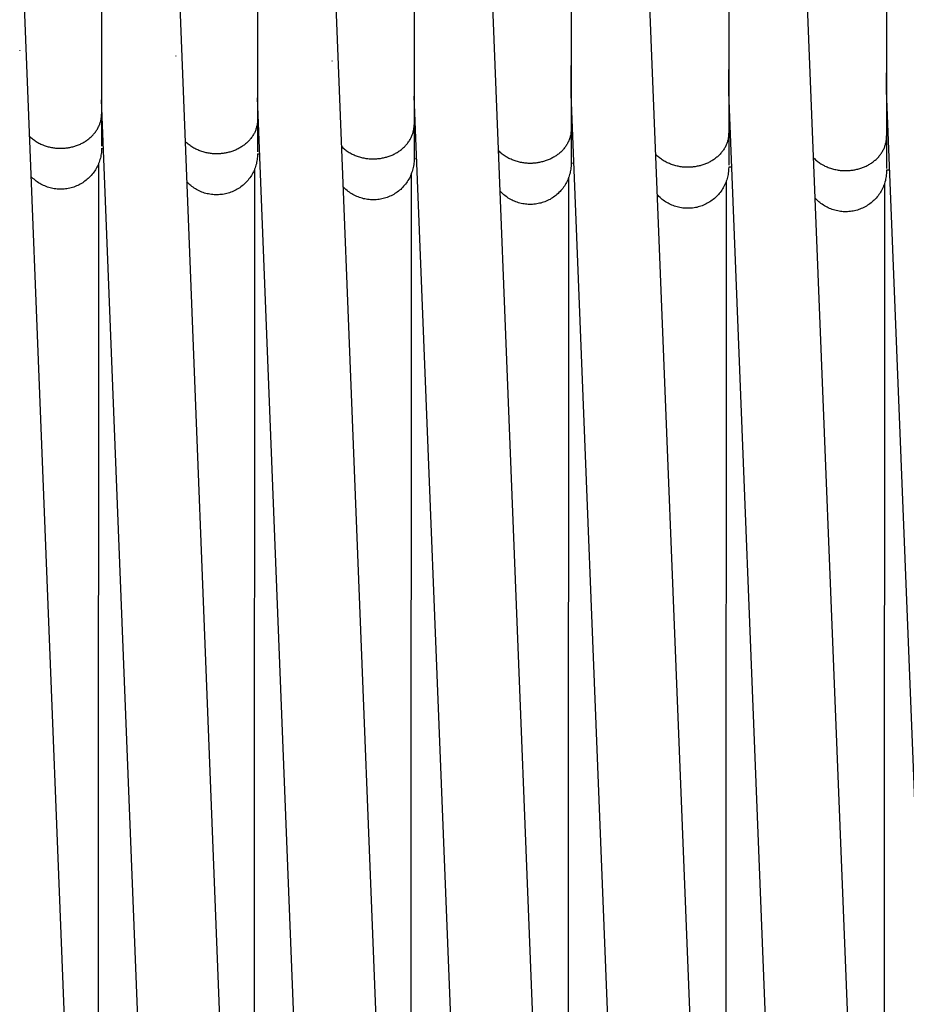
# Model space of a CAD drawing. Header units: millimetres. Extents: x 5000 to 6727, y 0 to 1679.
# Tile 16 of 106: x 5180 to 5272, y 378 to 481. Entities that reach past the tile are written whole.
import ezdxf

# ---------------------------------------------------------------- set-up
doc = ezdxf.new("R2010")
doc.units = ezdxf.units.MM
doc.layers.add('Archiv', color=18, linetype='Continuous', true_color=0x000000)
doc.layers.add('Make2D$Sichtbar$Kurven', color=18, linetype='Continuous', true_color=0x000000)

msp = doc.modelspace()

# ---------------------------------------------------------------- linework, layer by layer
at = {"layer": 'Archiv'}
for p, q in [((5188.29, 465.72), (5188.18, 85.77)), ((5220.7, 84.68), (5220.81, 464.75)), ((5237.04, 84.23), (5237.14, 464.33)), ((5253.42, 85.39), (5253.51, 463.96)), ((5269.92, 463.63), (5269.84, 83.49))]:
    msp.add_line(p, q, dxfattribs=at)
at = {"layer": 'Make2D$Sichtbar$Kurven', "color": 18, "lineweight": -3, "true_color": 0x000000}
for p, q in [((5270.18, 604.08), (5270.14, 468.54)), ((5253.79, 603.19), (5253.75, 468.9)), ((5237.44, 602.18), (5237.39, 469.31)), ((5221.12, 601.04), (5221.08, 469.77)), ((5204.86, 599.78), (5204.81, 470.3)), ((5188.65, 598.41), (5188.61, 470.88)), ((5180.12, 493.94), (5188.24, 287.18)), ((5196.32, 492.48), (5204.47, 285.8)), ((5212.58, 491.19), (5220.76, 284.56)), ((5228.9, 490.08), (5237.09, 283.47)), ((5245.25, 489.14), (5253.47, 282.52)), ((5261.65, 488.36), (5269.88, 281.71)), ((5180.11, 477.5), (5180.11, 477.53)), ((5180.11, 477.53), (5180.11, 477.48)), ((5180.11, 477.48), (5180.11, 477.5)), ((5196.31, 476.92), (5196.32, 476.94)), ((5196.32, 476.9), (5196.31, 476.92)), ((5196.32, 476.94), (5196.32, 476.9)), ((5204.82, 477.22), (5204.81, 477.22)), ((5212.58, 476.39), (5212.58, 476.41)), ((5212.58, 476.41), (5212.58, 476.37)), ((5212.58, 476.37), (5212.58, 476.39)), ((5221.08, 476.39), (5221.08, 469.84)), ((5237.39, 472.96), (5237.39, 475.92)), ((5253.75, 473.15), (5253.75, 475.51)), ((5270.14, 473.34), (5270.14, 475.16)), ((5203.77, 88), (5188.61, 472.36)), ((5188.61, 472.36), (5188.61, 470.94)), ((5220.05, 87.44), (5204.81, 472.56)), ((5204.81, 472.56), (5204.81, 470.36)), ((5236.38, 86.95), (5221.08, 472.76)), ((5252.76, 86.52), (5237.39, 472.96)), ((5269.16, 86.16), (5253.75, 473.15)), ((5285.59, 85.86), (5270.14, 473.34)), ((5188.54, 470.24), (5188.56, 470.32)), ((5188.56, 470.32), (5188.57, 470.4)), ((5188.57, 470.4), (5188.58, 470.48)), ((5188.58, 470.48), (5188.59, 470.56)), ((5188.59, 470.56), (5188.6, 470.64)), ((5188.6, 470.72), (5188.61, 470.8)), ((5188.6, 470.64), (5188.6, 470.72)), ((5188.61, 470.8), (5188.61, 470.88)), ((5188.61, 470.88), (5188.61, 469.15)), ((5188.13, 469.25), (5188.18, 469.33)), ((5188.18, 469.33), (5188.23, 469.41)), ((5188.23, 469.41), (5188.27, 469.5)), ((5188.27, 469.5), (5188.31, 469.58)), ((5188.31, 469.58), (5188.35, 469.66)), ((5188.35, 469.66), (5188.38, 469.74)), ((5188.38, 469.74), (5188.42, 469.82)), ((5188.42, 469.82), (5188.44, 469.91)), ((5188.44, 469.91), (5188.47, 469.99)), ((5188.47, 469.99), (5188.5, 470.07)), ((5188.5, 470.07), (5188.52, 470.15)), ((5188.52, 470.15), (5188.54, 470.24)), ((5204.65, 469.32), (5204.62, 469.24)), ((5204.68, 469.41), (5204.65, 469.32)), ((5204.7, 469.49), (5204.68, 469.41)), ((5204.72, 469.57), (5204.7, 469.49)), ((5204.74, 469.65), (5204.72, 469.57)), ((5204.76, 469.74), (5204.74, 469.65)), ((5204.78, 469.82), (5204.76, 469.74)), ((5204.79, 469.9), (5204.78, 469.82)), ((5204.8, 469.98), (5204.79, 469.9)), ((5204.81, 470.06), (5204.8, 469.98)), ((5204.81, 470.3), (5204.81, 470.3)), ((5204.81, 470.3), (5204.81, 470.22)), ((5204.81, 470.3), (5204.81, 468.56)), ((5204.81, 470.22), (5204.81, 470.14)), ((5204.81, 470.14), (5204.81, 470.06)), ((5221.02, 469.21), (5221.04, 469.29)), ((5221.04, 469.29), (5221.05, 469.37)), ((5221.05, 469.37), (5221.06, 469.45)), ((5221.06, 469.45), (5221.07, 469.53)), ((5221.07, 469.61), (5221.08, 469.69)), ((5221.07, 469.53), (5221.07, 469.61)), ((5221.08, 469.69), (5221.08, 469.77)), ((5221.08, 469.77), (5221.08, 468.04)), ((5237.39, 469.31), (5237.39, 469.3)), ((5237.39, 469.3), (5237.39, 467.57)), ((5237.39, 469.3), (5237.39, 469.23)), ((5181.11, 468.59), (5181.19, 468.52)), ((5181.19, 468.52), (5181.27, 468.44)), ((5181.27, 468.44), (5181.36, 468.37)), ((5181.36, 468.37), (5181.44, 468.3)), ((5181.44, 468.3), (5181.53, 468.23)), ((5187.2, 468.25), (5187.28, 468.31)), ((5187.28, 468.31), (5187.36, 468.37)), ((5187.36, 468.37), (5187.44, 468.44)), ((5187.44, 468.44), (5187.52, 468.51)), ((5187.52, 468.51), (5187.59, 468.58)), ((5187.59, 468.58), (5187.66, 468.65)), ((5187.66, 468.65), (5187.73, 468.72)), ((5187.73, 468.72), (5187.79, 468.79)), ((5187.79, 468.79), (5187.85, 468.87)), ((5187.85, 468.87), (5187.92, 468.94)), ((5187.92, 468.94), (5187.97, 469.02)), ((5187.97, 469.02), (5188.03, 469.1)), ((5188.03, 469.1), (5188.08, 469.17)), ((5188.08, 469.17), (5188.13, 469.25)), ((5188.61, 469.15), (5188.61, 467.56)), ((5204.06, 468.28), (5204, 468.21)), ((5204.12, 468.36), (5204.06, 468.28)), ((5204.18, 468.44), (5204.12, 468.36)), ((5204.24, 468.51), (5204.18, 468.44)), ((5204.29, 468.59), (5204.24, 468.51)), ((5204.34, 468.67), (5204.29, 468.59)), ((5204.39, 468.75), (5204.34, 468.67)), ((5204.43, 468.83), (5204.39, 468.75)), ((5204.48, 468.91), (5204.43, 468.83)), ((5204.52, 468.99), (5204.48, 468.91)), ((5204.55, 469.08), (5204.52, 468.99)), ((5204.59, 469.16), (5204.55, 469.08)), ((5204.62, 469.24), (5204.59, 469.16)), ((5204.81, 468.56), (5204.81, 466.97)), ((5220.65, 468.23), (5220.7, 468.31)), ((5220.7, 468.31), (5220.74, 468.39)), ((5220.74, 468.39), (5220.78, 468.47)), ((5220.78, 468.47), (5220.82, 468.55)), ((5220.82, 468.55), (5220.85, 468.63)), ((5220.85, 468.63), (5220.88, 468.72)), ((5220.88, 468.72), (5220.91, 468.8)), ((5220.91, 468.8), (5220.94, 468.88)), ((5220.94, 468.88), (5220.96, 468.96)), ((5220.96, 468.96), (5220.99, 469.05)), ((5220.99, 469.05), (5221.01, 469.13)), ((5221.01, 469.13), (5221.02, 469.21)), ((5237.23, 468.33), (5237.2, 468.25)), ((5237.25, 468.41), (5237.23, 468.33)), ((5237.28, 468.5), (5237.25, 468.41)), ((5237.3, 468.58), (5237.28, 468.5)), ((5237.32, 468.66), (5237.3, 468.58)), ((5237.34, 468.74), (5237.32, 468.66)), ((5237.35, 468.82), (5237.34, 468.74)), ((5237.36, 468.91), (5237.35, 468.82)), ((5237.37, 468.99), (5237.36, 468.91)), ((5237.38, 469.07), (5237.37, 468.99)), ((5237.39, 469.15), (5237.38, 469.07)), ((5237.39, 469.23), (5237.39, 469.15)), ((5253.69, 468.33), (5253.68, 468.25)), ((5253.71, 468.41), (5253.69, 468.33)), ((5253.72, 468.5), (5253.71, 468.41)), ((5253.73, 468.58), (5253.72, 468.5)), ((5253.74, 468.66), (5253.73, 468.58)), ((5253.75, 468.82), (5253.74, 468.74)), ((5253.74, 468.74), (5253.74, 468.66)), ((5253.75, 468.98), (5253.75, 468.9)), ((5253.75, 468.9), (5253.75, 468.89)), ((5253.75, 468.82), (5253.75, 468.89)), ((5253.75, 468.89), (5253.75, 467.16)), ((5253.75, 468.89), (5253.75, 468.82)), ((5270.13, 468.31), (5270.14, 468.38)), ((5270.13, 468.22), (5270.13, 468.31)), ((5270.14, 468.54), (5270.14, 468.63)), ((5270.14, 468.63), (5270.14, 468.46)), ((5270.14, 468.54), (5270.14, 468.54)), ((5270.14, 468.46), (5270.14, 468.54)), ((5270.14, 468.54), (5270.14, 466.81)), ((5270.14, 468.38), (5270.14, 468.46)), ((5181.53, 468.23), (5181.63, 468.17)), ((5181.63, 468.17), (5181.72, 468.1)), ((5181.72, 468.1), (5181.82, 468.04)), ((5181.82, 468.04), (5181.91, 467.98)), ((5181.91, 467.98), (5182.01, 467.93)), ((5182.01, 467.93), (5182.11, 467.87)), ((5182.11, 467.87), (5182.21, 467.82)), ((5182.21, 467.82), (5182.32, 467.77)), ((5182.32, 467.77), (5182.42, 467.72)), ((5182.42, 467.72), (5182.53, 467.68)), ((5182.53, 467.68), (5182.64, 467.64)), ((5182.64, 467.64), (5182.74, 467.6)), ((5182.74, 467.6), (5182.85, 467.57)), ((5182.85, 467.57), (5182.96, 467.53)), ((5182.96, 467.53), (5183.07, 467.5)), ((5183.07, 467.5), (5183.18, 467.48)), ((5183.18, 467.48), (5183.29, 467.45)), ((5183.29, 467.45), (5183.4, 467.43)), ((5183.4, 467.43), (5183.51, 467.41)), ((5183.51, 467.41), (5183.61, 467.39)), ((5183.61, 467.39), (5183.72, 467.38)), ((5183.72, 467.38), (5183.83, 467.36)), ((5183.83, 467.36), (5183.94, 467.35)), ((5183.94, 467.35), (5184.04, 467.35)), ((5184.04, 467.35), (5184.15, 467.34)), ((5184.15, 467.34), (5184.25, 467.34)), ((5184.25, 467.34), (5184.36, 467.34)), ((5184.36, 467.34), (5184.45, 467.34)), ((5184.45, 467.34), (5184.55, 467.34)), ((5184.55, 467.34), (5184.64, 467.34)), ((5184.64, 467.34), (5184.74, 467.35)), ((5184.74, 467.35), (5184.84, 467.36)), ((5184.84, 467.36), (5184.94, 467.37)), ((5184.94, 467.37), (5185.03, 467.38)), ((5185.03, 467.38), (5185.13, 467.39)), ((5185.13, 467.39), (5185.23, 467.41)), ((5185.23, 467.41), (5185.33, 467.43)), ((5185.33, 467.43), (5185.43, 467.45)), ((5185.43, 467.45), (5185.53, 467.47)), ((5185.53, 467.47), (5185.63, 467.5)), ((5185.63, 467.5), (5185.73, 467.52)), ((5185.73, 467.52), (5185.82, 467.55)), ((5185.82, 467.55), (5185.92, 467.58)), ((5185.92, 467.58), (5186.02, 467.62)), ((5186.02, 467.62), (5186.12, 467.65)), ((5186.12, 467.65), (5186.21, 467.69)), ((5186.21, 467.69), (5186.31, 467.73)), ((5186.31, 467.73), (5186.41, 467.77)), ((5186.41, 467.77), (5186.5, 467.82)), ((5186.5, 467.82), (5186.59, 467.86)), ((5186.59, 467.86), (5186.68, 467.91)), ((5186.68, 467.91), (5186.77, 467.96)), ((5186.77, 467.96), (5186.86, 468.02)), ((5186.86, 468.02), (5186.95, 468.07)), ((5186.95, 468.07), (5187.04, 468.13)), ((5187.04, 468.13), (5187.12, 468.19)), ((5187.12, 468.19), (5187.2, 468.25)), ((5188.61, 467.34), (5188.61, 467.19)), ((5188.81, 467.29), (5188.61, 467.29)), ((5197.36, 467.97), (5197.29, 468.05)), ((5197.45, 467.89), (5197.36, 467.97)), ((5197.53, 467.82), (5197.45, 467.89)), ((5197.62, 467.75), (5197.53, 467.82)), ((5197.71, 467.68), (5197.62, 467.75)), ((5197.8, 467.61), (5197.71, 467.68)), ((5197.89, 467.54), (5197.8, 467.61)), ((5197.99, 467.48), (5197.89, 467.54)), ((5198.09, 467.42), (5197.99, 467.48)), ((5198.19, 467.36), (5198.09, 467.42)), ((5198.29, 467.31), (5198.19, 467.36)), ((5198.39, 467.25), (5198.29, 467.31)), ((5198.5, 467.2), (5198.39, 467.25)), ((5202.7, 467.24), (5202.61, 467.19)), ((5202.8, 467.28), (5202.7, 467.24)), ((5202.89, 467.33), (5202.8, 467.28)), ((5202.98, 467.38), (5202.89, 467.33)), ((5203.07, 467.44), (5202.98, 467.38)), ((5203.16, 467.49), (5203.07, 467.44)), ((5203.24, 467.55), (5203.16, 467.49)), ((5203.33, 467.61), (5203.24, 467.55)), ((5203.41, 467.67), (5203.33, 467.61)), ((5203.49, 467.73), (5203.41, 467.67)), ((5203.57, 467.79), (5203.49, 467.73)), ((5203.65, 467.86), (5203.57, 467.79)), ((5203.72, 467.93), (5203.65, 467.86)), ((5203.79, 468), (5203.72, 467.93)), ((5203.86, 468.07), (5203.79, 468)), ((5203.93, 468.14), (5203.86, 468.07)), ((5204, 468.21), (5203.93, 468.14)), ((5213.52, 467.55), (5213.6, 467.47)), ((5213.6, 467.47), (5213.68, 467.39)), ((5213.68, 467.39), (5213.77, 467.32)), ((5213.77, 467.32), (5213.85, 467.25)), ((5213.85, 467.25), (5213.94, 467.17)), ((5219.75, 467.21), (5219.83, 467.27)), ((5219.83, 467.27), (5219.91, 467.34)), ((5219.91, 467.34), (5219.98, 467.4)), ((5219.98, 467.4), (5220.06, 467.47)), ((5220.06, 467.47), (5220.13, 467.54)), ((5220.13, 467.54), (5220.19, 467.61)), ((5220.19, 467.61), (5220.26, 467.69)), ((5220.26, 467.69), (5220.32, 467.76)), ((5220.32, 467.76), (5220.38, 467.84)), ((5220.38, 467.84), (5220.44, 467.91)), ((5220.44, 467.91), (5220.5, 467.99)), ((5220.5, 467.99), (5220.55, 468.07)), ((5220.55, 468.07), (5220.6, 468.15)), ((5220.6, 468.15), (5220.65, 468.23)), ((5221.08, 468.04), (5221.08, 466.45)), ((5236.64, 467.29), (5236.57, 467.22)), ((5236.7, 467.37), (5236.64, 467.29)), ((5236.75, 467.45), (5236.7, 467.37)), ((5236.81, 467.52), (5236.75, 467.45)), ((5236.86, 467.6), (5236.81, 467.52)), ((5236.91, 467.68), (5236.86, 467.6)), ((5236.96, 467.76), (5236.91, 467.68)), ((5237.01, 467.84), (5236.96, 467.76)), ((5237.05, 467.92), (5237.01, 467.84)), ((5237.09, 468), (5237.05, 467.92)), ((5237.13, 468.08), (5237.09, 468)), ((5237.16, 468.17), (5237.13, 468.08)), ((5237.2, 468.25), (5237.16, 468.17)), ((5237.39, 467.57), (5237.39, 465.98)), ((5253.27, 467.27), (5253.22, 467.19)), ((5253.32, 467.35), (5253.27, 467.27)), ((5253.37, 467.43), (5253.32, 467.35)), ((5253.41, 467.51), (5253.37, 467.43)), ((5253.45, 467.59), (5253.41, 467.51)), ((5253.49, 467.68), (5253.45, 467.59)), ((5253.52, 467.76), (5253.49, 467.68)), ((5253.55, 467.84), (5253.52, 467.76)), ((5253.58, 467.92), (5253.55, 467.84)), ((5253.61, 468), (5253.58, 467.92)), ((5253.63, 468.09), (5253.61, 468)), ((5253.66, 468.17), (5253.63, 468.09)), ((5253.68, 468.25), (5253.66, 468.17)), ((5269.8, 467.16), (5269.85, 467.24)), ((5269.85, 467.24), (5269.88, 467.32)), ((5269.88, 467.32), (5269.92, 467.41)), ((5269.92, 467.41), (5269.95, 467.49)), ((5269.95, 467.49), (5269.98, 467.57)), ((5269.98, 467.57), (5270.01, 467.65)), ((5270.01, 467.65), (5270.03, 467.74)), ((5270.03, 467.74), (5270.05, 467.82)), ((5270.05, 467.82), (5270.07, 467.9)), ((5270.07, 467.9), (5270.09, 467.98)), ((5270.09, 467.98), (5270.1, 468.06)), ((5270.1, 468.06), (5270.12, 468.14)), ((5270.12, 468.14), (5270.13, 468.22)), ((5188.49, 466.32), (5188.45, 466.18)), ((5188.52, 466.46), (5188.49, 466.32)), ((5188.55, 466.61), (5188.52, 466.46)), ((5188.57, 466.75), (5188.55, 466.61)), ((5188.59, 466.9), (5188.57, 466.75)), ((5188.6, 467.04), (5188.59, 466.9)), ((5188.61, 467.19), (5188.6, 467.04)), ((5198.6, 467.16), (5198.5, 467.2)), ((5198.71, 467.11), (5198.6, 467.16)), ((5198.82, 467.07), (5198.71, 467.11)), ((5198.93, 467.03), (5198.82, 467.07)), ((5199.04, 466.99), (5198.93, 467.03)), ((5199.15, 466.96), (5199.04, 466.99)), ((5199.26, 466.93), (5199.15, 466.96)), ((5199.37, 466.9), (5199.26, 466.93)), ((5199.48, 466.87), (5199.37, 466.9)), ((5199.59, 466.85), (5199.48, 466.87)), ((5199.7, 466.83), (5199.59, 466.85)), ((5199.81, 466.81), (5199.7, 466.83)), ((5199.92, 466.8), (5199.81, 466.81)), ((5200.03, 466.78), (5199.92, 466.8)), ((5200.14, 466.77), (5200.03, 466.78)), ((5200.25, 466.77), (5200.14, 466.77)), ((5200.35, 466.76), (5200.25, 466.77)), ((5200.46, 466.76), (5200.35, 466.76)), ((5200.56, 466.76), (5200.46, 466.76)), ((5200.66, 466.76), (5200.56, 466.76)), ((5200.75, 466.76), (5200.66, 466.76)), ((5200.85, 466.76), (5200.75, 466.76)), ((5200.95, 466.77), (5200.85, 466.76)), ((5201.04, 466.78), (5200.95, 466.77)), ((5201.14, 466.79), (5201.04, 466.78)), ((5201.24, 466.8), (5201.14, 466.79)), ((5201.34, 466.82), (5201.24, 466.8)), ((5201.44, 466.83), (5201.34, 466.82)), ((5201.54, 466.85), (5201.44, 466.83)), ((5201.63, 466.87), (5201.54, 466.85)), ((5201.73, 466.89), (5201.63, 466.87)), ((5201.83, 466.92), (5201.73, 466.89)), ((5201.93, 466.94), (5201.83, 466.92)), ((5202.03, 466.97), (5201.93, 466.94)), ((5202.13, 467), (5202.03, 466.97)), ((5202.23, 467.04), (5202.13, 467)), ((5202.32, 467.07), (5202.23, 467.04)), ((5202.42, 467.11), (5202.32, 467.07)), ((5202.52, 467.15), (5202.42, 467.11)), ((5202.61, 467.19), (5202.52, 467.15)), ((5204.79, 466.31), (5204.77, 466.16)), ((5204.8, 466.46), (5204.79, 466.31)), ((5204.81, 466.6), (5204.8, 466.46)), ((5204.81, 466.75), (5204.81, 466.6)), ((5205.05, 466.72), (5204.81, 466.73)), ((5213.94, 467.17), (5214.03, 467.1)), ((5214.03, 467.1), (5214.13, 467.04)), ((5214.13, 467.04), (5214.23, 466.97)), ((5214.23, 466.97), (5214.33, 466.91)), ((5214.33, 466.91), (5214.43, 466.85)), ((5214.43, 466.85), (5214.53, 466.8)), ((5214.53, 466.8), (5214.63, 466.74)), ((5214.63, 466.74), (5214.74, 466.69)), ((5214.74, 466.69), (5214.84, 466.64)), ((5214.84, 466.64), (5214.95, 466.6)), ((5214.95, 466.6), (5215.06, 466.55)), ((5215.06, 466.55), (5215.17, 466.51)), ((5215.17, 466.51), (5215.28, 466.48)), ((5215.28, 466.48), (5215.39, 466.44)), ((5215.39, 466.44), (5215.5, 466.41)), ((5215.5, 466.41), (5215.62, 466.38)), ((5215.62, 466.38), (5215.73, 466.35)), ((5215.73, 466.35), (5215.84, 466.33)), ((5215.84, 466.33), (5215.95, 466.31)), ((5215.95, 466.31), (5216.06, 466.29)), ((5216.06, 466.29), (5216.17, 466.28)), ((5216.17, 466.28), (5216.28, 466.26)), ((5216.28, 466.26), (5216.39, 466.25)), ((5216.39, 466.25), (5216.5, 466.24)), ((5216.5, 466.24), (5216.61, 466.24)), ((5216.61, 466.24), (5216.72, 466.24)), ((5216.72, 466.24), (5216.83, 466.23)), ((5216.83, 466.23), (5216.92, 466.24)), ((5216.92, 466.24), (5217.02, 466.24)), ((5217.02, 466.24), (5217.11, 466.24)), ((5217.11, 466.24), (5217.21, 466.25)), ((5217.21, 466.25), (5217.31, 466.26)), ((5217.31, 466.26), (5217.4, 466.27)), ((5217.4, 466.27), (5217.5, 466.28)), ((5217.5, 466.28), (5217.6, 466.29)), ((5217.6, 466.29), (5217.7, 466.31)), ((5217.7, 466.31), (5217.8, 466.33)), ((5217.8, 466.33), (5217.9, 466.35)), ((5217.9, 466.35), (5218, 466.37)), ((5218, 466.37), (5218.09, 466.4)), ((5218.09, 466.4), (5218.19, 466.42)), ((5218.19, 466.42), (5218.29, 466.45)), ((5218.29, 466.45), (5218.39, 466.48)), ((5218.39, 466.48), (5218.49, 466.52)), ((5218.49, 466.52), (5218.59, 466.55)), ((5218.59, 466.55), (5218.68, 466.59)), ((5218.68, 466.59), (5218.78, 466.63)), ((5218.78, 466.63), (5218.87, 466.67)), ((5218.87, 466.67), (5218.97, 466.72)), ((5218.97, 466.72), (5219.06, 466.76)), ((5219.06, 466.76), (5219.15, 466.81)), ((5219.15, 466.81), (5219.24, 466.86)), ((5219.24, 466.86), (5219.33, 466.91)), ((5219.33, 466.91), (5219.42, 466.97)), ((5219.42, 466.97), (5219.5, 467.03)), ((5219.5, 467.03), (5219.59, 467.08)), ((5219.59, 467.08), (5219.67, 467.14)), ((5219.67, 467.14), (5219.75, 467.21)), ((5221.08, 466.23), (5221.07, 466.08)), ((5221.08, 466.45), (5221.08, 466.23)), ((5221.34, 466.22), (5221.08, 466.23)), ((5229.89, 467.03), (5229.81, 467.11)), ((5229.97, 466.95), (5229.89, 467.03)), ((5230.05, 466.87), (5229.97, 466.95)), ((5230.14, 466.8), (5230.05, 466.87)), ((5230.23, 466.73), (5230.14, 466.8)), ((5230.32, 466.66), (5230.23, 466.73)), ((5230.42, 466.59), (5230.32, 466.66)), ((5230.52, 466.52), (5230.42, 466.59)), ((5230.62, 466.46), (5230.52, 466.52)), ((5230.72, 466.4), (5230.62, 466.46)), ((5230.82, 466.34), (5230.72, 466.4)), ((5230.92, 466.29), (5230.82, 466.34)), ((5231.03, 466.24), (5230.92, 466.29)), ((5231.14, 466.19), (5231.03, 466.24)), ((5235.28, 466.25), (5235.19, 466.21)), ((5235.37, 466.3), (5235.28, 466.25)), ((5235.46, 466.35), (5235.37, 466.3)), ((5235.55, 466.4), (5235.46, 466.35)), ((5235.64, 466.45), (5235.55, 466.4)), ((5235.73, 466.5), (5235.64, 466.45)), ((5235.82, 466.56), (5235.73, 466.5)), ((5235.9, 466.62), (5235.82, 466.56)), ((5235.98, 466.68), (5235.9, 466.62)), ((5236.07, 466.74), (5235.98, 466.68)), ((5236.14, 466.8), (5236.07, 466.74)), ((5236.22, 466.87), (5236.14, 466.8)), ((5236.3, 466.94), (5236.22, 466.87)), ((5236.37, 467.01), (5236.3, 466.94)), ((5236.44, 467.08), (5236.37, 467.01)), ((5236.51, 467.15), (5236.44, 467.08)), ((5236.57, 467.22), (5236.51, 467.15)), ((5246.22, 466.64), (5246.14, 466.72)), ((5246.3, 466.56), (5246.22, 466.64)), ((5246.39, 466.49), (5246.3, 466.56)), ((5246.48, 466.41), (5246.39, 466.49)), ((5246.57, 466.34), (5246.48, 466.41)), ((5246.66, 466.26), (5246.57, 466.34)), ((5246.76, 466.2), (5246.66, 466.26)), ((5252.34, 466.27), (5252.26, 466.21)), ((5252.42, 466.33), (5252.34, 466.27)), ((5252.5, 466.4), (5252.42, 466.33)), ((5252.58, 466.46), (5252.5, 466.4)), ((5252.65, 466.53), (5252.58, 466.46)), ((5252.73, 466.6), (5252.65, 466.53)), ((5252.8, 466.67), (5252.73, 466.6)), ((5252.86, 466.74), (5252.8, 466.67)), ((5252.93, 466.81), (5252.86, 466.74)), ((5252.99, 466.89), (5252.93, 466.81)), ((5253.05, 466.96), (5252.99, 466.89)), ((5253.11, 467.04), (5253.05, 466.96)), ((5253.17, 467.11), (5253.11, 467.04)), ((5253.22, 467.19), (5253.17, 467.11)), ((5253.75, 467.16), (5253.75, 465.57)), ((5262.52, 466.39), (5262.6, 466.31)), ((5262.6, 466.31), (5262.68, 466.23)), ((5262.68, 466.23), (5262.77, 466.15)), ((5269.05, 466.18), (5269.12, 466.25)), ((5269.12, 466.25), (5269.19, 466.32)), ((5269.19, 466.32), (5269.26, 466.39)), ((5269.26, 466.39), (5269.33, 466.46)), ((5269.33, 466.46), (5269.39, 466.54)), ((5269.39, 466.54), (5269.45, 466.61)), ((5269.45, 466.61), (5269.51, 466.69)), ((5269.51, 466.69), (5269.56, 466.76)), ((5269.56, 466.76), (5269.62, 466.84)), ((5269.62, 466.84), (5269.67, 466.92)), ((5269.67, 466.92), (5269.72, 467)), ((5269.72, 467), (5269.76, 467.08)), ((5269.76, 467.08), (5269.8, 467.16)), ((5270.14, 466.81), (5270.14, 465.22)), ((5188.05, 465.23), (5187.98, 465.11)), ((5188.12, 465.36), (5188.05, 465.23)), ((5188.19, 465.49), (5188.12, 465.36)), ((5188.25, 465.63), (5188.19, 465.49)), ((5188.31, 465.76), (5188.25, 465.63)), ((5188.36, 465.9), (5188.31, 465.76)), ((5188.41, 466.04), (5188.36, 465.9)), ((5188.45, 466.18), (5188.41, 466.04)), ((5204.41, 86.98), (5204.52, 465.21)), ((5204.56, 465.31), (5204.51, 465.17)), ((5204.61, 465.45), (5204.56, 465.31)), ((5204.65, 465.59), (5204.61, 465.45)), ((5204.69, 465.73), (5204.65, 465.59)), ((5204.72, 465.87), (5204.69, 465.73)), ((5204.75, 466.02), (5204.72, 465.87)), ((5204.77, 466.16), (5204.75, 466.02)), ((5220.95, 465.2), (5220.91, 465.06)), ((5220.98, 465.34), (5220.95, 465.2)), ((5221.01, 465.49), (5220.98, 465.34)), ((5221.04, 465.64), (5221.01, 465.49)), ((5221.05, 465.78), (5221.04, 465.64)), ((5221.07, 465.93), (5221.05, 465.78)), ((5221.07, 466.08), (5221.07, 465.93)), ((5231.25, 466.14), (5231.14, 466.19)), ((5231.36, 466.1), (5231.25, 466.14)), ((5231.47, 466.06), (5231.36, 466.1)), ((5231.58, 466.02), (5231.47, 466.06)), ((5231.69, 465.98), (5231.58, 466.02)), ((5231.8, 465.95), (5231.69, 465.98)), ((5231.92, 465.92), (5231.8, 465.95)), ((5232.03, 465.89), (5231.92, 465.92)), ((5232.14, 465.87), (5232.03, 465.89)), ((5232.26, 465.85), (5232.14, 465.87)), ((5232.37, 465.83), (5232.26, 465.85)), ((5232.48, 465.81), (5232.37, 465.83)), ((5232.59, 465.8), (5232.48, 465.81)), ((5232.7, 465.79), (5232.59, 465.8)), ((5232.81, 465.78), (5232.7, 465.79)), ((5232.92, 465.77), (5232.81, 465.78)), ((5233.03, 465.77), (5232.92, 465.77)), ((5233.14, 465.77), (5233.03, 465.77)), ((5233.23, 465.77), (5233.14, 465.77)), ((5233.33, 465.77), (5233.23, 465.77)), ((5233.42, 465.78), (5233.33, 465.77)), ((5233.52, 465.78), (5233.42, 465.78)), ((5233.62, 465.79), (5233.52, 465.78)), ((5233.72, 465.8), (5233.62, 465.79)), ((5233.81, 465.81), (5233.72, 465.8)), ((5233.91, 465.83), (5233.81, 465.81)), ((5234.01, 465.85), (5233.91, 465.83)), ((5234.11, 465.86), (5234.01, 465.85)), ((5234.21, 465.88), (5234.11, 465.86)), ((5234.31, 465.91), (5234.21, 465.88)), ((5234.41, 465.93), (5234.31, 465.91)), ((5234.51, 465.96), (5234.41, 465.93)), ((5234.61, 465.99), (5234.51, 465.96)), ((5234.7, 466.02), (5234.61, 465.99)), ((5234.8, 466.05), (5234.7, 466.02)), ((5234.9, 466.09), (5234.8, 466.05)), ((5235, 466.12), (5234.9, 466.09)), ((5235.09, 466.16), (5235, 466.12)), ((5235.19, 466.21), (5235.09, 466.16)), ((5237.37, 465.32), (5237.35, 465.17)), ((5237.38, 465.47), (5237.37, 465.32)), ((5237.39, 465.61), (5237.38, 465.47)), ((5237.39, 465.98), (5237.39, 465.76)), ((5237.68, 465.77), (5237.39, 465.78)), ((5237.39, 465.76), (5237.39, 465.61)), ((5246.85, 466.13), (5246.76, 466.2)), ((5246.95, 466.07), (5246.85, 466.13)), ((5247.06, 466), (5246.95, 466.07)), ((5247.16, 465.95), (5247.06, 466)), ((5247.26, 465.89), (5247.16, 465.95)), ((5247.37, 465.84), (5247.26, 465.89)), ((5247.48, 465.79), (5247.37, 465.84)), ((5247.59, 465.74), (5247.48, 465.79)), ((5247.7, 465.69), (5247.59, 465.74)), ((5247.81, 465.65), (5247.7, 465.69)), ((5247.92, 465.61), (5247.81, 465.65)), ((5248.04, 465.58), (5247.92, 465.61)), ((5248.15, 465.55), (5248.04, 465.58)), ((5248.26, 465.52), (5248.15, 465.55)), ((5248.38, 465.49), (5248.26, 465.52)), ((5248.49, 465.46), (5248.38, 465.49)), ((5248.61, 465.44), (5248.49, 465.46)), ((5248.72, 465.42), (5248.61, 465.44)), ((5248.83, 465.41), (5248.72, 465.42)), ((5248.95, 465.39), (5248.83, 465.41)), ((5249.06, 465.38), (5248.95, 465.39)), ((5249.17, 465.37), (5249.06, 465.38)), ((5249.28, 465.37), (5249.17, 465.37)), ((5249.39, 465.36), (5249.28, 465.37)), ((5249.5, 465.36), (5249.39, 465.36)), ((5249.59, 465.36), (5249.5, 465.36)), ((5249.69, 465.37), (5249.59, 465.36)), ((5249.78, 465.37), (5249.69, 465.37)), ((5249.88, 465.38), (5249.78, 465.37)), ((5249.98, 465.39), (5249.88, 465.38)), ((5250.07, 465.4), (5249.98, 465.39)), ((5250.17, 465.41), (5250.07, 465.4)), ((5250.27, 465.42), (5250.17, 465.41)), ((5250.37, 465.44), (5250.27, 465.42)), ((5250.47, 465.46), (5250.37, 465.44)), ((5250.57, 465.48), (5250.47, 465.46)), ((5250.67, 465.5), (5250.57, 465.48)), ((5250.77, 465.52), (5250.67, 465.5)), ((5250.86, 465.55), (5250.77, 465.52)), ((5250.96, 465.58), (5250.86, 465.55)), ((5251.06, 465.61), (5250.96, 465.58)), ((5251.16, 465.64), (5251.06, 465.61)), ((5251.26, 465.68), (5251.16, 465.64)), ((5251.35, 465.72), (5251.26, 465.68)), ((5251.45, 465.76), (5251.35, 465.72)), ((5251.54, 465.8), (5251.45, 465.76)), ((5251.64, 465.84), (5251.54, 465.8)), ((5251.73, 465.89), (5251.64, 465.84)), ((5251.82, 465.94), (5251.73, 465.89)), ((5251.91, 465.99), (5251.82, 465.94)), ((5252, 466.04), (5251.91, 465.99)), ((5252.09, 466.1), (5252, 466.04)), ((5252.18, 466.15), (5252.09, 466.1)), ((5252.26, 466.21), (5252.18, 466.15)), ((5253.75, 465.35), (5253.74, 465.2)), ((5253.74, 465.2), (5253.74, 465.06)), ((5254.06, 465.38), (5253.75, 465.39)), ((5253.75, 465.39), (5253.75, 465.35)), ((5262.77, 466.15), (5262.86, 466.07)), ((5262.86, 466.07), (5262.95, 466)), ((5262.95, 466), (5263.04, 465.93)), ((5263.04, 465.93), (5263.14, 465.86)), ((5263.14, 465.86), (5263.23, 465.79)), ((5263.23, 465.79), (5263.33, 465.73)), ((5263.33, 465.73), (5263.44, 465.66)), ((5263.44, 465.66), (5263.54, 465.6)), ((5263.54, 465.6), (5263.65, 465.55)), ((5263.65, 465.55), (5263.75, 465.49)), ((5263.75, 465.49), (5263.86, 465.44)), ((5263.86, 465.44), (5263.97, 465.4)), ((5263.97, 465.4), (5264.08, 465.35)), ((5264.08, 465.35), (5264.2, 465.31)), ((5264.2, 465.31), (5264.31, 465.27)), ((5264.31, 465.27), (5264.42, 465.23)), ((5264.42, 465.23), (5264.54, 465.2)), ((5264.54, 465.2), (5264.65, 465.17)), ((5267.16, 465.17), (5267.26, 465.2)), ((5267.26, 465.2), (5267.36, 465.23)), ((5267.36, 465.23), (5267.46, 465.26)), ((5267.46, 465.26), (5267.56, 465.3)), ((5267.56, 465.3), (5267.65, 465.33)), ((5267.65, 465.33), (5267.75, 465.37)), ((5267.75, 465.37), (5267.85, 465.41)), ((5267.85, 465.41), (5267.94, 465.45)), ((5267.94, 465.45), (5268.03, 465.49)), ((5268.03, 465.49), (5268.13, 465.54)), ((5268.13, 465.54), (5268.22, 465.59)), ((5268.22, 465.59), (5268.31, 465.64)), ((5268.31, 465.64), (5268.4, 465.69)), ((5268.4, 465.69), (5268.49, 465.75)), ((5268.49, 465.75), (5268.57, 465.8)), ((5268.57, 465.8), (5268.66, 465.86)), ((5268.66, 465.86), (5268.74, 465.92)), ((5268.74, 465.92), (5268.82, 465.98)), ((5268.82, 465.98), (5268.9, 466.05)), ((5268.9, 466.05), (5268.97, 466.11)), ((5268.97, 466.11), (5269.05, 466.18)), ((5181.38, 464.31), (5181.28, 464.41)), ((5181.49, 464.2), (5181.38, 464.31)), ((5181.6, 464.11), (5181.49, 464.2)), ((5187.23, 464.2), (5187.12, 464.11)), ((5187.34, 464.3), (5187.23, 464.2)), ((5187.44, 464.41), (5187.34, 464.3)), ((5187.54, 464.52), (5187.44, 464.41)), ((5187.64, 464.63), (5187.54, 464.52)), ((5187.73, 464.74), (5187.64, 464.63)), ((5187.81, 464.86), (5187.73, 464.74)), ((5187.9, 464.98), (5187.81, 464.86)), ((5187.98, 465.11), (5187.9, 464.98)), ((5204.01, 464.27), (5203.92, 464.15)), ((5204.1, 464.39), (5204.01, 464.27)), ((5204.18, 464.51), (5204.1, 464.39)), ((5204.25, 464.64), (5204.18, 464.51)), ((5204.32, 464.77), (5204.25, 464.64)), ((5204.39, 464.9), (5204.32, 464.77)), ((5204.45, 465.03), (5204.39, 464.9)), ((5204.51, 465.17), (5204.45, 465.03)), ((5220.58, 464.24), (5220.51, 464.11)), ((5220.65, 464.37), (5220.58, 464.24)), ((5220.71, 464.5), (5220.65, 464.37)), ((5220.77, 464.64), (5220.71, 464.5)), ((5220.82, 464.78), (5220.77, 464.64)), ((5220.87, 464.92), (5220.82, 464.78)), ((5220.91, 465.06), (5220.87, 464.92)), ((5237.09, 464.19), (5237.03, 464.05)), ((5237.14, 464.32), (5237.09, 464.19)), ((5237.19, 464.46), (5237.14, 464.32)), ((5237.23, 464.6), (5237.19, 464.46)), ((5237.27, 464.74), (5237.23, 464.6)), ((5237.3, 464.89), (5237.27, 464.74)), ((5237.33, 465.03), (5237.3, 464.89)), ((5237.35, 465.17), (5237.33, 465.03)), ((5253.59, 464.19), (5253.54, 464.05)), ((5253.62, 464.33), (5253.59, 464.19)), ((5253.66, 464.47), (5253.62, 464.33)), ((5253.68, 464.62), (5253.66, 464.47)), ((5253.71, 464.76), (5253.68, 464.62)), ((5253.72, 464.91), (5253.71, 464.76)), ((5253.74, 465.06), (5253.72, 464.91)), ((5264.65, 465.17), (5264.77, 465.14)), ((5264.77, 465.14), (5264.88, 465.12)), ((5264.88, 465.12), (5265, 465.09)), ((5265, 465.09), (5265.11, 465.07)), ((5265.11, 465.07), (5265.22, 465.06)), ((5265.22, 465.06), (5265.34, 465.04)), ((5265.34, 465.04), (5265.45, 465.03)), ((5265.45, 465.03), (5265.56, 465.03)), ((5265.56, 465.03), (5265.67, 465.02)), ((5265.67, 465.02), (5265.78, 465.02)), ((5265.78, 465.02), (5265.89, 465.01)), ((5265.89, 465.01), (5265.99, 465.02)), ((5265.99, 465.02), (5266.08, 465.02)), ((5266.08, 465.02), (5266.18, 465.02)), ((5266.18, 465.02), (5266.28, 465.03)), ((5266.28, 465.03), (5266.37, 465.04)), ((5266.37, 465.04), (5266.47, 465.05)), ((5266.47, 465.05), (5266.57, 465.06)), ((5266.57, 465.06), (5266.67, 465.07)), ((5266.67, 465.07), (5266.77, 465.09)), ((5266.77, 465.09), (5266.86, 465.11)), ((5266.86, 465.11), (5266.96, 465.13)), ((5266.96, 465.13), (5267.06, 465.15)), ((5267.06, 465.15), (5267.16, 465.17)), ((5270.08, 464.26), (5270.05, 464.12)), ((5270.1, 464.41), (5270.08, 464.26)), ((5270.12, 464.56), (5270.1, 464.41)), ((5270.13, 464.7), (5270.12, 464.56)), ((5270.14, 464.85), (5270.13, 464.7)), ((5270.47, 465.05), (5270.14, 465.05)), ((5270.14, 465.05), (5270.14, 465)), ((5270.14, 465), (5270.14, 464.85)), ((5181.71, 464.01), (5181.6, 464.11)), ((5181.82, 463.92), (5181.71, 464.01)), ((5181.94, 463.84), (5181.82, 463.92)), ((5182.07, 463.76), (5181.94, 463.84)), ((5182.19, 463.68), (5182.07, 463.76)), ((5182.32, 463.61), (5182.19, 463.68)), ((5182.45, 463.54), (5182.32, 463.61)), ((5182.58, 463.48), (5182.45, 463.54)), ((5182.71, 463.42), (5182.58, 463.48)), ((5182.85, 463.36), (5182.71, 463.42)), ((5182.99, 463.31), (5182.85, 463.36)), ((5183.13, 463.27), (5182.99, 463.31)), ((5183.27, 463.23), (5183.13, 463.27)), ((5183.41, 463.19), (5183.27, 463.23)), ((5183.56, 463.16), (5183.41, 463.19)), ((5183.7, 463.14), (5183.56, 463.16)), ((5185.16, 463.16), (5185.02, 463.14)), ((5185.3, 463.19), (5185.16, 463.16)), ((5185.45, 463.23), (5185.3, 463.19)), ((5185.59, 463.27), (5185.45, 463.23)), ((5185.73, 463.31), (5185.59, 463.27)), ((5185.87, 463.36), (5185.73, 463.31)), ((5186, 463.42), (5185.87, 463.36)), ((5186.14, 463.48), (5186, 463.42)), ((5186.27, 463.54), (5186.14, 463.48)), ((5186.4, 463.61), (5186.27, 463.54)), ((5186.53, 463.68), (5186.4, 463.61)), ((5186.65, 463.76), (5186.53, 463.68)), ((5186.77, 463.84), (5186.65, 463.76)), ((5186.89, 463.92), (5186.77, 463.84)), ((5187.01, 464.01), (5186.89, 463.92)), ((5187.12, 464.11), (5187.01, 464.01)), ((5197.55, 463.75), (5197.45, 463.86)), ((5197.66, 463.65), (5197.55, 463.75)), ((5197.77, 463.55), (5197.66, 463.65)), ((5197.88, 463.46), (5197.77, 463.55)), ((5198, 463.37), (5197.88, 463.46)), ((5198.12, 463.28), (5198, 463.37)), ((5198.24, 463.2), (5198.12, 463.28)), ((5198.36, 463.12), (5198.24, 463.2)), ((5202.84, 463.16), (5202.71, 463.09)), ((5202.96, 463.24), (5202.84, 463.16)), ((5203.08, 463.33), (5202.96, 463.24)), ((5203.2, 463.42), (5203.08, 463.33)), ((5203.31, 463.51), (5203.2, 463.42)), ((5203.43, 463.61), (5203.31, 463.51)), ((5203.53, 463.71), (5203.43, 463.61)), ((5203.64, 463.82), (5203.53, 463.71)), ((5203.74, 463.92), (5203.64, 463.82)), ((5203.83, 464.04), (5203.74, 463.92)), ((5203.92, 464.15), (5203.83, 464.04)), ((5213.79, 463.26), (5213.68, 463.36)), ((5213.89, 463.15), (5213.79, 463.26)), ((5214, 463.05), (5213.89, 463.15)), ((5219.78, 463.17), (5219.68, 463.07)), ((5219.89, 463.28), (5219.78, 463.17)), ((5219.99, 463.39), (5219.89, 463.28)), ((5220.09, 463.5), (5219.99, 463.39)), ((5220.18, 463.62), (5220.09, 463.5)), ((5220.27, 463.73), (5220.18, 463.62)), ((5220.35, 463.85), (5220.27, 463.73)), ((5220.43, 463.98), (5220.35, 463.85)), ((5220.51, 464.11), (5220.43, 463.98)), ((5236.51, 463.17), (5236.42, 463.06)), ((5236.6, 463.29), (5236.51, 463.17)), ((5236.68, 463.41), (5236.6, 463.29)), ((5236.76, 463.53), (5236.68, 463.41)), ((5236.83, 463.66), (5236.76, 463.53)), ((5236.9, 463.79), (5236.83, 463.66)), ((5236.97, 463.92), (5236.9, 463.79)), ((5237.03, 464.05), (5236.97, 463.92)), ((5253.19, 463.24), (5253.11, 463.12)), ((5253.26, 463.37), (5253.19, 463.24)), ((5253.33, 463.5), (5253.26, 463.37)), ((5253.39, 463.64), (5253.33, 463.5)), ((5253.44, 463.77), (5253.39, 463.64)), ((5253.5, 463.91), (5253.44, 463.77)), ((5253.54, 464.05), (5253.5, 463.91)), ((5269.72, 463.15), (5269.65, 463.02)), ((5269.78, 463.28), (5269.72, 463.15)), ((5269.84, 463.42), (5269.78, 463.28)), ((5269.89, 463.55), (5269.84, 463.42)), ((5269.94, 463.69), (5269.89, 463.55)), ((5269.98, 463.83), (5269.94, 463.69)), ((5270.02, 463.98), (5269.98, 463.83)), ((5270.05, 464.12), (5270.02, 463.98)), ((5183.85, 463.12), (5183.7, 463.14)), ((5183.99, 463.1), (5183.85, 463.12)), ((5184.14, 463.09), (5183.99, 463.1)), ((5184.28, 463.09), (5184.14, 463.09)), ((5184.43, 463.09), (5184.28, 463.09)), ((5184.58, 463.09), (5184.43, 463.09)), ((5184.72, 463.1), (5184.58, 463.09)), ((5184.87, 463.12), (5184.72, 463.1)), ((5185.02, 463.14), (5184.87, 463.12)), ((5198.49, 463.04), (5198.36, 463.12)), ((5198.62, 462.97), (5198.49, 463.04)), ((5198.75, 462.91), (5198.62, 462.97)), ((5198.89, 462.85), (5198.75, 462.91)), ((5199.02, 462.79), (5198.89, 462.85)), ((5199.16, 462.74), (5199.02, 462.79)), ((5199.3, 462.69), (5199.16, 462.74)), ((5199.44, 462.65), (5199.3, 462.69)), ((5199.58, 462.62), (5199.44, 462.65)), ((5199.73, 462.59), (5199.58, 462.62)), ((5199.87, 462.56), (5199.73, 462.59)), ((5200.02, 462.54), (5199.87, 462.56)), ((5200.17, 462.52), (5200.02, 462.54)), ((5200.31, 462.51), (5200.17, 462.52)), ((5200.46, 462.5), (5200.31, 462.51)), ((5200.61, 462.5), (5200.46, 462.5)), ((5200.75, 462.51), (5200.61, 462.5)), ((5200.9, 462.52), (5200.75, 462.51)), ((5201.05, 462.53), (5200.9, 462.52)), ((5201.19, 462.55), (5201.05, 462.53)), ((5201.34, 462.57), (5201.19, 462.55)), ((5201.48, 462.6), (5201.34, 462.57)), ((5201.63, 462.64), (5201.48, 462.6)), ((5201.77, 462.68), (5201.63, 462.64)), ((5201.91, 462.72), (5201.77, 462.68)), ((5202.05, 462.77), (5201.91, 462.72)), ((5202.19, 462.82), (5202.05, 462.77)), ((5202.32, 462.88), (5202.19, 462.82)), ((5202.45, 462.95), (5202.32, 462.88)), ((5202.59, 463.01), (5202.45, 462.95)), ((5202.71, 463.09), (5202.59, 463.01)), ((5214.11, 462.96), (5214, 463.05)), ((5214.23, 462.86), (5214.11, 462.96)), ((5214.35, 462.77), (5214.23, 462.86)), ((5214.47, 462.69), (5214.35, 462.77)), ((5214.59, 462.61), (5214.47, 462.69)), ((5214.72, 462.53), (5214.59, 462.61)), ((5214.85, 462.46), (5214.72, 462.53)), ((5214.98, 462.4), (5214.85, 462.46)), ((5215.12, 462.34), (5214.98, 462.4)), ((5215.25, 462.28), (5215.12, 462.34)), ((5215.39, 462.23), (5215.25, 462.28)), ((5215.53, 462.18), (5215.39, 462.23)), ((5215.67, 462.14), (5215.53, 462.18)), ((5215.82, 462.1), (5215.67, 462.14)), ((5218.01, 462.14), (5217.87, 462.11)), ((5218.15, 462.19), (5218.01, 462.14)), ((5218.29, 462.24), (5218.15, 462.19)), ((5218.43, 462.29), (5218.29, 462.24)), ((5218.57, 462.35), (5218.43, 462.29)), ((5218.7, 462.41), (5218.57, 462.35)), ((5218.83, 462.48), (5218.7, 462.41)), ((5218.96, 462.55), (5218.83, 462.48)), ((5219.09, 462.63), (5218.96, 462.55)), ((5219.21, 462.71), (5219.09, 462.63)), ((5219.33, 462.79), (5219.21, 462.71)), ((5219.45, 462.88), (5219.33, 462.79)), ((5219.57, 462.98), (5219.45, 462.88)), ((5219.68, 463.07), (5219.57, 462.98)), ((5230.07, 462.82), (5229.97, 462.92)), ((5230.18, 462.71), (5230.07, 462.82)), ((5230.28, 462.61), (5230.18, 462.71)), ((5230.39, 462.51), (5230.28, 462.61)), ((5230.51, 462.42), (5230.39, 462.51)), ((5230.62, 462.33), (5230.51, 462.42)), ((5230.74, 462.25), (5230.62, 462.33)), ((5230.86, 462.17), (5230.74, 462.25)), ((5230.99, 462.09), (5230.86, 462.17)), ((5235.44, 462.18), (5235.31, 462.11)), ((5235.56, 462.27), (5235.44, 462.18)), ((5235.68, 462.35), (5235.56, 462.27)), ((5235.8, 462.44), (5235.68, 462.35)), ((5235.91, 462.53), (5235.8, 462.44)), ((5236.02, 462.63), (5235.91, 462.53)), ((5236.12, 462.73), (5236.02, 462.63)), ((5236.23, 462.84), (5236.12, 462.73)), ((5236.33, 462.95), (5236.23, 462.84)), ((5236.42, 463.06), (5236.33, 462.95)), ((5246.41, 462.43), (5246.31, 462.54)), ((5246.51, 462.32), (5246.41, 462.43)), ((5246.62, 462.22), (5246.51, 462.32)), ((5246.73, 462.12), (5246.62, 462.22)), ((5246.84, 462.03), (5246.73, 462.12)), ((5252.37, 462.21), (5252.26, 462.12)), ((5252.47, 462.32), (5252.37, 462.21)), ((5252.58, 462.42), (5252.47, 462.32)), ((5252.68, 462.53), (5252.58, 462.42)), ((5252.77, 462.64), (5252.68, 462.53)), ((5252.86, 462.75), (5252.77, 462.64)), ((5252.95, 462.87), (5252.86, 462.75)), ((5253.03, 462.99), (5252.95, 462.87)), ((5253.11, 463.12), (5253.03, 462.99)), ((5262.79, 462.09), (5262.69, 462.2)), ((5269.07, 462.17), (5268.97, 462.06)), ((5269.16, 462.28), (5269.07, 462.17)), ((5269.26, 462.4), (5269.16, 462.28)), ((5269.34, 462.52), (5269.26, 462.4)), ((5269.43, 462.64), (5269.34, 462.52)), ((5269.51, 462.76), (5269.43, 462.64)), ((5269.58, 462.89), (5269.51, 462.76)), ((5269.65, 463.02), (5269.58, 462.89)), ((5215.96, 462.07), (5215.82, 462.1)), ((5216.11, 462.04), (5215.96, 462.07)), ((5216.25, 462.02), (5216.11, 462.04)), ((5216.4, 462), (5216.25, 462.02)), ((5216.55, 461.99), (5216.4, 462)), ((5216.69, 461.98), (5216.55, 461.99)), ((5216.84, 461.98), (5216.69, 461.98)), ((5216.99, 461.98), (5216.84, 461.98)), ((5217.14, 461.99), (5216.99, 461.98)), ((5217.29, 462), (5217.14, 461.99)), ((5217.43, 462.02), (5217.29, 462)), ((5217.58, 462.04), (5217.43, 462.02)), ((5217.72, 462.07), (5217.58, 462.04)), ((5217.87, 462.11), (5217.72, 462.07)), ((5231.12, 462.02), (5230.99, 462.09)), ((5231.25, 461.95), (5231.12, 462.02)), ((5231.38, 461.89), (5231.25, 461.95)), ((5231.51, 461.83), (5231.38, 461.89)), ((5231.65, 461.78), (5231.51, 461.83)), ((5231.79, 461.73), (5231.65, 461.78)), ((5231.93, 461.68), (5231.79, 461.73)), ((5232.07, 461.65), (5231.93, 461.68)), ((5232.21, 461.61), (5232.07, 461.65)), ((5232.35, 461.58), (5232.21, 461.61)), ((5232.5, 461.56), (5232.35, 461.58)), ((5232.64, 461.54), (5232.5, 461.56)), ((5232.79, 461.52), (5232.64, 461.54)), ((5232.93, 461.51), (5232.79, 461.52)), ((5233.08, 461.51), (5232.93, 461.51)), ((5233.23, 461.51), (5233.08, 461.51)), ((5233.37, 461.51), (5233.23, 461.51)), ((5233.52, 461.53), (5233.37, 461.51)), ((5233.67, 461.54), (5233.52, 461.53)), ((5233.81, 461.56), (5233.67, 461.54)), ((5233.95, 461.59), (5233.81, 461.56)), ((5234.1, 461.62), (5233.95, 461.59)), ((5234.24, 461.65), (5234.1, 461.62)), ((5234.38, 461.69), (5234.24, 461.65)), ((5234.52, 461.74), (5234.38, 461.69)), ((5234.66, 461.79), (5234.52, 461.74)), ((5234.79, 461.84), (5234.66, 461.79)), ((5234.93, 461.9), (5234.79, 461.84)), ((5235.06, 461.97), (5234.93, 461.9)), ((5235.19, 462.03), (5235.06, 461.97)), ((5235.31, 462.11), (5235.19, 462.03)), ((5246.96, 461.94), (5246.84, 462.03)), ((5247.08, 461.85), (5246.96, 461.94)), ((5247.2, 461.77), (5247.08, 461.85)), ((5247.32, 461.7), (5247.2, 461.77)), ((5247.45, 461.62), (5247.32, 461.7)), ((5247.58, 461.55), (5247.45, 461.62)), ((5247.71, 461.49), (5247.58, 461.55)), ((5247.85, 461.43), (5247.71, 461.49)), ((5247.98, 461.38), (5247.85, 461.43)), ((5248.12, 461.33), (5247.98, 461.38)), ((5248.26, 461.28), (5248.12, 461.33)), ((5248.4, 461.24), (5248.26, 461.28)), ((5248.55, 461.21), (5248.4, 461.24)), ((5248.69, 461.18), (5248.55, 461.21)), ((5248.83, 461.15), (5248.69, 461.18)), ((5248.98, 461.13), (5248.83, 461.15)), ((5249.13, 461.11), (5248.98, 461.13)), ((5249.27, 461.1), (5249.13, 461.11)), ((5249.42, 461.1), (5249.27, 461.1)), ((5249.71, 461.1), (5249.57, 461.1)), ((5249.86, 461.11), (5249.71, 461.1)), ((5250, 461.13), (5249.86, 461.11)), ((5250.15, 461.15), (5250, 461.13)), ((5250.29, 461.17), (5250.15, 461.15)), ((5250.44, 461.2), (5250.29, 461.17)), ((5250.58, 461.24), (5250.44, 461.2)), ((5250.72, 461.28), (5250.58, 461.24)), ((5250.86, 461.32), (5250.72, 461.28)), ((5251, 461.37), (5250.86, 461.32)), ((5251.14, 461.43), (5251, 461.37)), ((5251.27, 461.49), (5251.14, 461.43)), ((5251.4, 461.55), (5251.27, 461.49)), ((5251.53, 461.62), (5251.4, 461.55)), ((5251.66, 461.69), (5251.53, 461.62)), ((5251.79, 461.77), (5251.66, 461.69)), ((5251.91, 461.85), (5251.79, 461.77)), ((5252.03, 461.93), (5251.91, 461.85)), ((5252.14, 462.02), (5252.03, 461.93)), ((5252.26, 462.12), (5252.14, 462.02)), ((5262.89, 461.99), (5262.79, 462.09)), ((5263, 461.89), (5262.89, 461.99)), ((5263.11, 461.79), (5263, 461.89)), ((5263.22, 461.69), (5263.11, 461.79)), ((5263.33, 461.6), (5263.22, 461.69)), ((5263.45, 461.52), (5263.33, 461.6)), ((5263.58, 461.43), (5263.45, 461.52)), ((5263.7, 461.36), (5263.58, 461.43)), ((5263.83, 461.28), (5263.7, 461.36)), ((5263.96, 461.21), (5263.83, 461.28)), ((5264.09, 461.15), (5263.96, 461.21)), ((5264.22, 461.09), (5264.09, 461.15)), ((5267.66, 461.13), (5267.52, 461.07)), ((5267.79, 461.19), (5267.66, 461.13)), ((5267.92, 461.26), (5267.79, 461.19)), ((5268.05, 461.33), (5267.92, 461.26)), ((5268.17, 461.41), (5268.05, 461.33)), ((5268.3, 461.49), (5268.17, 461.41)), ((5268.42, 461.58), (5268.3, 461.49)), ((5268.53, 461.67), (5268.42, 461.58)), ((5268.65, 461.76), (5268.53, 461.67)), ((5268.76, 461.86), (5268.65, 461.76)), ((5268.86, 461.96), (5268.76, 461.86)), ((5268.97, 462.06), (5268.86, 461.96)), ((5249.57, 461.1), (5249.42, 461.1)), ((5264.36, 461.03), (5264.22, 461.09)), ((5264.5, 460.98), (5264.36, 461.03)), ((5264.64, 460.94), (5264.5, 460.98)), ((5264.78, 460.9), (5264.64, 460.94)), ((5264.92, 460.86), (5264.78, 460.9)), ((5265.07, 460.83), (5264.92, 460.86)), ((5265.21, 460.8), (5265.07, 460.83)), ((5265.36, 460.78), (5265.21, 460.8)), ((5265.5, 460.76), (5265.36, 460.78)), ((5265.65, 460.75), (5265.5, 460.76)), ((5265.8, 460.75), (5265.65, 460.75)), ((5265.94, 460.75), (5265.8, 460.75)), ((5266.09, 460.75), (5265.94, 460.75)), ((5266.24, 460.76), (5266.09, 460.75)), ((5266.39, 460.78), (5266.24, 460.76)), ((5266.53, 460.79), (5266.39, 460.78)), ((5266.68, 460.82), (5266.53, 460.79)), ((5266.82, 460.85), (5266.68, 460.82)), ((5266.96, 460.88), (5266.82, 460.85)), ((5267.11, 460.92), (5266.96, 460.88)), ((5267.25, 460.97), (5267.11, 460.92)), ((5267.38, 461.02), (5267.25, 460.97)), ((5267.52, 461.07), (5267.38, 461.02))]:
    msp.add_line(p, q, dxfattribs=at)

doc.saveas('drawing.dxf')
